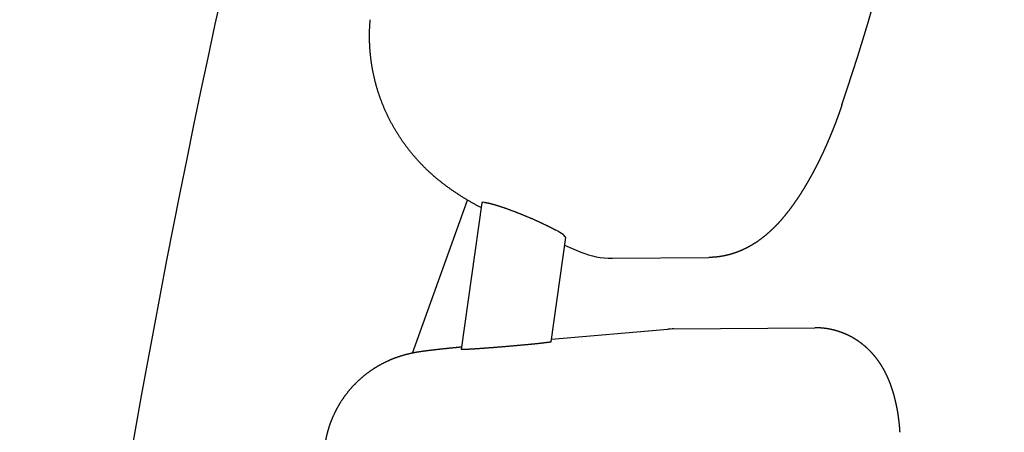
# Model space of a CAD drawing. Extents: x 17270 to 64146, y 4475 to 40036.
# Tile 27 of 53: x 34001 to 34271, y 7397 to 7510. Entities that reach past the tile are written whole.
import ezdxf

# ---------------------------------------------------------------- set-up
doc = ezdxf.new("R2010")
doc.units = 0
doc.layers.get('0').update_dxf_attribs({"linetype": 'CONTINUOUS'})

msp = doc.modelspace()

# ---------------------------------------------------------------- linework, layer by layer
at = {"color": 104, "linetype": 'Continuous'}
for p, q in [((34108.79, 7418.81), (34123.87, 7460.83)), ((34127.79, 7460.03), (34122.18, 7419.81)), ((34150.83, 7450.53), (34146.83, 7421.88)), ((34150.54, 7448.45), (34155.05, 7446.55)), ((34163.7, 7444.85), (34190.18, 7445.07)), ((34146.93, 7422.62), (34178.9, 7425.36)), ((34180.5, 7425.43), (34219.32, 7425.76))]:
    msp.add_line(p, q, dxfattribs=at)
for centre, radius, start, end in [((36926.65, 6886.35), 2938.9, 162.78268, 174.59205), ((34163.5, 7466.7), 21.84, 247.2494, 270.5261), ((34180.67, 7404.77), 20.67, 90.4697, 94.8925)]:
    msp.add_arc(centre, radius, start, end, dxfattribs=at)
for centre, major_axis, ratio, start_param, end_param in [((33541.46, 7732.2), (6.22, -749.95), 0.966771, 1.229649, 1.629756), ((34139.25, 7455.19), (11.45, -4.87), 0.106293, 2.819038, 3.170224), ((34139.3, 7455.28), (11.52, -4.78), 0.105297, 0.027412, 0.755838)]:
    msp.add_ellipse(centre, major_axis=major_axis, ratio=ratio, start_param=start_param, end_param=end_param, dxfattribs=at)
for points, knots in [([(34127.61, 7458.74), (34127.48, 7458.81), (34127.23, 7458.94), (34126.86, 7459.14), (34126.49, 7459.34), (34126.11, 7459.55), (34125.74, 7459.76), (34125.37, 7459.96), (34125, 7460.17), (34124.63, 7460.39), (34124.27, 7460.6), (34123.9, 7460.81), (34123.53, 7461.03), (34123.17, 7461.25), (34122.81, 7461.47), (34122.45, 7461.69), (34122.09, 7461.92), (34121.73, 7462.15), (34121.37, 7462.38), (34121.01, 7462.61), (34120.66, 7462.84), (34120.3, 7463.08), (34119.95, 7463.32), (34119.6, 7463.56), (34119.25, 7463.8), (34118.91, 7464.05), (34118.56, 7464.3), (34118.22, 7464.55), (34117.88, 7464.8), (34117.54, 7465.06), (34117.2, 7465.32), (34116.87, 7465.58), (34116.53, 7465.84), (34116.2, 7466.11), (34115.87, 7466.38), (34115.54, 7466.65), (34115.22, 7466.92), (34114.89, 7467.2), (34114.57, 7467.47), (34114.25, 7467.75), (34113.94, 7468.04), (34113.62, 7468.32), (34113.31, 7468.61), (34113, 7468.9), (34112.69, 7469.2), (34112.39, 7469.49), (34112.08, 7469.79), (34111.78, 7470.09), (34111.48, 7470.39), (34111.19, 7470.7), (34110.89, 7471.01), (34110.6, 7471.32), (34110.32, 7471.63), (34110.03, 7471.94), (34109.75, 7472.26), (34109.47, 7472.58), (34109.19, 7472.9), (34108.91, 7473.22), (34108.64, 7473.55), (34108.37, 7473.88), (34108.1, 7474.21), (34107.84, 7474.54), (34107.58, 7474.88), (34107.32, 7475.22), (34107.06, 7475.56), (34106.81, 7475.9), (34106.56, 7476.24), (34106.31, 7476.59), (34106.07, 7476.93), (34105.83, 7477.28), (34105.59, 7477.64), (34105.35, 7477.99), (34105.12, 7478.34), (34104.89, 7478.7), (34104.66, 7479.06), (34104.44, 7479.42), (34104.21, 7479.79), (34104, 7480.15), (34103.78, 7480.52), (34103.57, 7480.89), (34103.36, 7481.26), (34103.15, 7481.63), (34102.95, 7482), (34102.75, 7482.38), (34102.56, 7482.75), (34102.36, 7483.13), (34102.17, 7483.51), (34101.99, 7483.9), (34101.8, 7484.28), (34101.63, 7484.67), (34101.45, 7485.05), (34101.28, 7485.44), (34101.11, 7485.83), (34100.94, 7486.22), (34100.78, 7486.61), (34100.62, 7487.01), (34100.46, 7487.4), (34100.31, 7487.8), (34100.15, 7488.2), (34100.01, 7488.6), (34099.86, 7489), (34099.72, 7489.4), (34099.58, 7489.8), (34099.45, 7490.2), (34099.32, 7490.61), (34099.19, 7491.01), (34099.07, 7491.42), (34098.95, 7491.83), (34098.83, 7492.24), (34098.72, 7492.65), (34098.61, 7493.06), (34098.5, 7493.47), (34098.4, 7493.88), (34098.3, 7494.29), (34098.21, 7494.71), (34098.11, 7495.12), (34098.03, 7495.54), (34097.94, 7495.96), (34097.86, 7496.37), (34097.78, 7496.79), (34097.71, 7497.21), (34097.63, 7497.63), (34097.57, 7498.05), (34097.5, 7498.47), (34097.44, 7498.89), (34097.39, 7499.31), (34097.33, 7499.73), (34097.28, 7500.15), (34097.24, 7500.58), (34097.2, 7501), (34097.16, 7501.42), (34097.12, 7501.85), (34097.09, 7502.27), (34097.06, 7502.69), (34097.04, 7503.12), (34097.02, 7503.54), (34097, 7503.97), (34096.98, 7504.39), (34096.97, 7504.82), (34096.97, 7505.24), (34096.97, 7505.67), (34096.97, 7506.09), (34096.97, 7506.52), (34096.98, 7506.94), (34096.99, 7507.37), (34097, 7507.79), (34097.02, 7508.22), (34097.04, 7508.64), (34097.07, 7509.07), (34097.1, 7509.49), (34097.13, 7509.91), (34097.16, 7510.2), (34097.17, 7510.34)], [0, 0, 0, 0, 0.425044, 0.850087, 1.275128, 1.70017, 2.125214, 2.550258, 2.975303, 3.400347, 3.825389, 4.250431, 4.675472, 5.100513, 5.525555, 5.950596, 6.375638, 6.80068, 7.225723, 7.650765, 8.075807, 8.50085, 8.925895, 9.350941, 9.775983, 10.201024, 10.62607, 11.051124, 11.476186, 11.901252, 12.326317, 12.751379, 13.176441, 13.601506, 14.026575, 14.451649, 14.876726, 15.301806, 15.726888, 16.15197, 16.577053, 17.002137, 17.427224, 17.852313, 18.277405, 18.702499, 19.127595, 19.55269, 19.977784, 20.402875, 20.827964, 21.253052, 21.678142, 22.103235, 22.528331, 22.953428, 23.378526, 23.803624, 24.228723, 24.653821, 25.07892, 25.504025, 25.929136, 26.354256, 26.779385, 27.204523, 27.62967, 28.054823, 28.479982, 28.905144, 29.330306, 29.755467, 30.180627, 30.605785, 31.030941, 31.456097, 31.881255, 32.306417, 32.731584, 33.156756, 33.581931, 34.007108, 34.432286, 34.857464, 35.282642, 35.707818, 36.132993, 36.558166, 36.983338, 37.408511, 37.833688, 38.258869, 38.684055, 39.109245, 39.534437, 39.95963, 40.384819, 40.81, 41.235168, 41.660319, 42.08545, 42.510561, 42.935653, 43.360731, 43.7858, 44.210867, 44.635941, 45.061025, 45.486118, 45.911218, 46.336325, 46.761434, 47.186539, 47.61164, 48.036735, 48.461827, 48.886915, 49.312002, 49.737089, 50.162178, 50.587269, 51.012362, 51.437457, 51.862553, 52.287649, 52.712745, 53.137841, 53.562935, 53.988029, 54.413122, 54.838215, 55.263308, 55.6884, 56.113492, 56.538585, 56.963678, 57.388773, 57.813869, 58.238967, 58.664066, 59.089166, 59.514264, 59.93936, 60.364451, 60.789536, 61.214615, 61.639689, 62.064764, 62.489846, 62.914941, 63.340054, 63.76519, 63.76519, 63.76519, 63.76519]), ([(34226.78, 7486.95), (34226.76, 7486.9), (34226.73, 7486.8), (34226.68, 7486.64), (34226.62, 7486.49), (34226.57, 7486.33), (34226.52, 7486.18), (34226.47, 7486.02), (34226.41, 7485.87), (34226.36, 7485.71), (34226.31, 7485.56), (34226.25, 7485.4), (34226.2, 7485.25), (34226.14, 7485.09), (34226.09, 7484.94), (34226.03, 7484.78), (34225.98, 7484.63), (34225.92, 7484.47), (34225.87, 7484.32), (34225.81, 7484.16), (34225.76, 7484.01), (34225.7, 7483.86), (34225.65, 7483.7), (34225.59, 7483.55), (34225.53, 7483.39), (34225.48, 7483.24), (34225.42, 7483.09), (34225.36, 7482.93), (34225.3, 7482.78), (34225.25, 7482.63), (34225.19, 7482.47), (34225.13, 7482.32), (34225.07, 7482.16), (34225.01, 7482.01), (34224.96, 7481.86), (34224.9, 7481.7), (34224.84, 7481.55), (34224.78, 7481.4), (34224.72, 7481.25), (34224.66, 7481.09), (34224.6, 7480.94), (34224.54, 7480.79), (34224.48, 7480.63), (34224.42, 7480.48), (34224.36, 7480.33), (34224.3, 7480.18), (34224.24, 7480.03), (34224.18, 7479.87), (34224.12, 7479.72), (34224.05, 7479.57), (34223.99, 7479.42), (34223.93, 7479.26), (34223.87, 7479.11), (34223.81, 7478.96), (34223.74, 7478.81), (34223.68, 7478.66), (34223.62, 7478.51), (34223.56, 7478.35), (34223.49, 7478.2), (34223.43, 7478.05), (34223.36, 7477.9), (34223.3, 7477.75), (34223.24, 7477.6), (34223.17, 7477.45), (34223.11, 7477.3), (34223.04, 7477.15), (34222.98, 7477), (34222.91, 7476.85), (34222.85, 7476.69), (34222.78, 7476.54), (34222.72, 7476.39), (34222.65, 7476.24), (34222.58, 7476.09), (34222.52, 7475.94), (34222.45, 7475.79), (34222.38, 7475.64), (34222.32, 7475.49), (34222.25, 7475.34), (34222.18, 7475.2), (34222.12, 7475.05), (34222.05, 7474.9), (34221.98, 7474.75), (34221.91, 7474.6), (34221.84, 7474.45), (34221.77, 7474.3), (34221.71, 7474.15), (34221.64, 7474), (34221.57, 7473.85), (34221.5, 7473.7), (34221.43, 7473.56), (34221.36, 7473.41), (34221.29, 7473.26), (34221.22, 7473.11), (34221.15, 7472.96), (34221.08, 7472.82), (34221.01, 7472.67), (34220.93, 7472.52), (34220.86, 7472.37), (34220.79, 7472.22), (34220.72, 7472.08), (34220.65, 7471.93), (34220.58, 7471.78), (34220.5, 7471.63), (34220.43, 7471.49), (34220.36, 7471.34), (34220.28, 7471.19), (34220.21, 7471.05), (34220.14, 7470.9), (34220.06, 7470.75), (34219.99, 7470.61), (34219.91, 7470.46), (34219.84, 7470.32), (34219.77, 7470.17), (34219.69, 7470.02), (34219.62, 7469.88), (34219.54, 7469.73), (34219.46, 7469.59), (34219.39, 7469.44), (34219.31, 7469.3), (34219.24, 7469.15), (34219.16, 7469.01), (34219.08, 7468.86), (34219.01, 7468.72), (34218.93, 7468.57), (34218.85, 7468.43), (34218.77, 7468.28), (34218.7, 7468.14), (34218.62, 7467.99), (34218.54, 7467.85), (34218.46, 7467.7), (34218.38, 7467.56), (34218.3, 7467.42), (34218.22, 7467.27), (34218.14, 7467.13), (34218.06, 7466.99), (34217.98, 7466.84), (34217.9, 7466.7), (34217.82, 7466.56), (34217.74, 7466.42), (34217.66, 7466.27), (34217.58, 7466.13), (34217.5, 7465.99), (34217.41, 7465.85), (34217.33, 7465.7), (34217.25, 7465.56), (34217.17, 7465.42), (34217.08, 7465.28), (34217, 7465.14), (34216.92, 7465), (34216.83, 7464.86), (34216.75, 7464.71), (34216.67, 7464.57), (34216.58, 7464.43), (34216.5, 7464.29), (34216.41, 7464.15), (34216.33, 7464.01), (34216.24, 7463.87), (34216.15, 7463.73), (34216.07, 7463.59), (34215.98, 7463.45), (34215.9, 7463.31), (34215.81, 7463.18), (34215.72, 7463.04), (34215.63, 7462.9), (34215.55, 7462.76), (34215.46, 7462.62), (34215.37, 7462.48), (34215.28, 7462.34), (34215.19, 7462.21), (34215.1, 7462.07), (34215.01, 7461.93), (34214.92, 7461.79), (34214.83, 7461.66), (34214.74, 7461.52), (34214.65, 7461.38), (34214.56, 7461.25), (34214.47, 7461.11), (34214.38, 7460.98), (34214.28, 7460.84), (34214.19, 7460.7), (34214.1, 7460.57), (34214.01, 7460.43), (34213.91, 7460.3), (34213.82, 7460.16), (34213.72, 7460.03), (34213.63, 7459.9), (34213.54, 7459.76), (34213.44, 7459.63), (34213.34, 7459.5), (34213.25, 7459.36), (34213.15, 7459.23), (34213.06, 7459.1), (34212.96, 7458.96), (34212.86, 7458.83), (34212.76, 7458.7), (34212.67, 7458.57), (34212.57, 7458.44), (34212.47, 7458.31), (34212.37, 7458.18), (34212.27, 7458.04), (34212.17, 7457.91), (34212.07, 7457.78), (34211.97, 7457.65), (34211.87, 7457.53), (34211.77, 7457.4), (34211.67, 7457.27), (34211.57, 7457.14), (34211.46, 7457.01), (34211.36, 7456.88), (34211.26, 7456.76), (34211.15, 7456.63), (34211.05, 7456.5), (34210.94, 7456.38), (34210.84, 7456.25), (34210.73, 7456.12), (34210.63, 7456), (34210.52, 7455.87), (34210.42, 7455.75), (34210.31, 7455.62), (34210.2, 7455.5), (34210.09, 7455.38), (34209.99, 7455.25), (34209.88, 7455.13), (34209.77, 7455.01), (34209.66, 7454.89), (34209.55, 7454.76), (34209.44, 7454.64), (34209.33, 7454.52), (34209.22, 7454.4), (34209.1, 7454.28), (34208.99, 7454.16), (34208.88, 7454.04), (34208.76, 7453.92), (34208.65, 7453.81), (34208.54, 7453.69), (34208.42, 7453.57), (34208.31, 7453.45), (34208.19, 7453.34), (34208.07, 7453.22), (34207.96, 7453.11), (34207.84, 7452.99), (34207.72, 7452.88), (34207.61, 7452.76), (34207.49, 7452.65), (34207.37, 7452.54), (34207.25, 7452.43), (34207.13, 7452.31), (34207.01, 7452.2), (34206.89, 7452.09), (34206.76, 7451.98), (34206.64, 7451.87), (34206.52, 7451.76), (34206.39, 7451.66), (34206.27, 7451.55), (34206.15, 7451.44), (34206.02, 7451.34), (34205.9, 7451.23), (34205.77, 7451.12), (34205.64, 7451.02), (34205.52, 7450.92), (34205.39, 7450.81), (34205.26, 7450.71), (34205.13, 7450.61), (34205, 7450.51), (34204.87, 7450.41), (34204.74, 7450.31), (34204.61, 7450.21), (34204.48, 7450.11), (34204.35, 7450.01), (34204.22, 7449.92), (34204.08, 7449.82), (34203.95, 7449.72), (34203.82, 7449.63), (34203.68, 7449.54), (34203.55, 7449.44), (34203.41, 7449.35), (34203.27, 7449.26), (34203.14, 7449.17), (34203, 7449.08), (34202.86, 7448.99), (34202.73, 7448.9), (34202.59, 7448.81), (34202.45, 7448.73), (34202.31, 7448.64), (34202.17, 7448.56), (34202.03, 7448.47), (34201.88, 7448.39), (34201.74, 7448.31), (34201.6, 7448.23), (34201.46, 7448.14), (34201.31, 7448.07), (34201.17, 7447.99), (34201.03, 7447.91), (34200.88, 7447.83), (34200.74, 7447.76), (34200.59, 7447.68), (34200.44, 7447.61), (34200.3, 7447.53), (34200.15, 7447.46), (34200, 7447.39), (34199.85, 7447.32), (34199.7, 7447.25), (34199.55, 7447.18), (34199.41, 7447.11), (34199.26, 7447.05), (34199.1, 7446.98), (34198.95, 7446.92), (34198.8, 7446.85), (34198.65, 7446.79), (34198.5, 7446.73), (34198.35, 7446.67), (34198.19, 7446.61), (34198.04, 7446.55), (34197.89, 7446.5), (34197.73, 7446.44), (34197.58, 7446.38), (34197.42, 7446.33), (34197.27, 7446.28), (34197.11, 7446.23), (34196.95, 7446.17), (34196.8, 7446.13), (34196.64, 7446.08), (34196.48, 7446.03), (34196.33, 7445.98), (34196.17, 7445.94), (34196.01, 7445.89), (34195.85, 7445.85), (34195.69, 7445.81), (34195.54, 7445.77), (34195.38, 7445.73), (34195.22, 7445.69), (34195.06, 7445.65), (34194.9, 7445.62), (34194.74, 7445.58), (34194.58, 7445.55), (34194.42, 7445.51), (34194.25, 7445.48), (34194.09, 7445.45), (34193.93, 7445.42), (34193.77, 7445.39), (34193.61, 7445.37), (34193.45, 7445.34), (34193.28, 7445.32), (34193.12, 7445.29), (34192.96, 7445.27), (34192.8, 7445.25), (34192.63, 7445.23), (34192.47, 7445.21), (34192.31, 7445.19), (34192.14, 7445.18), (34191.98, 7445.16), (34191.82, 7445.15), (34191.65, 7445.13), (34191.49, 7445.12), (34191.33, 7445.11), (34191.16, 7445.1), (34191, 7445.09), (34190.83, 7445.09), (34190.67, 7445.08), (34190.51, 7445.08), (34190.34, 7445.07), (34190.23, 7445.07), (34190.18, 7445.07)], [0, 0, 0, 0, 0.164049, 0.328097, 0.492145, 0.656193, 0.820241, 0.984289, 1.148337, 1.312385, 1.476433, 1.640481, 1.804529, 1.968577, 2.132625, 2.296673, 2.460721, 2.624769, 2.788816, 2.952864, 3.116912, 3.28096, 3.445008, 3.609056, 3.773104, 3.937152, 4.1012, 4.265248, 4.429296, 4.593344, 4.757392, 4.92144, 5.085488, 5.249536, 5.413584, 5.577632, 5.74168, 5.905728, 6.069776, 6.233824, 6.397872, 6.56192, 6.725968, 6.890016, 7.054064, 7.218112, 7.38216, 7.546208, 7.710256, 7.874304, 8.038352, 8.2024, 8.366448, 8.530496, 8.694544, 8.858592, 9.022639, 9.186687, 9.350735, 9.514783, 9.678831, 9.842879, 10.006927, 10.170975, 10.335023, 10.499071, 10.663119, 10.827167, 10.991215, 11.155263, 11.319311, 11.483359, 11.647407, 11.811455, 11.975503, 12.139551, 12.303599, 12.467647, 12.631695, 12.795743, 12.959791, 13.123839, 13.287887, 13.451935, 13.615983, 13.780031, 13.944079, 14.108127, 14.272175, 14.436223, 14.600271, 14.764319, 14.928367, 15.092415, 15.256463, 15.420511, 15.584559, 15.748607, 15.912655, 16.076703, 16.240751, 16.404799, 16.568847, 16.732895, 16.896943, 17.060991, 17.225039, 17.389087, 17.553136, 17.717184, 17.881232, 18.04528, 18.209328, 18.373376, 18.537424, 18.701472, 18.86552, 19.029568, 19.193616, 19.357664, 19.521712, 19.68576, 19.849808, 20.013856, 20.177904, 20.341952, 20.506, 20.670049, 20.834097, 20.998145, 21.162193, 21.326241, 21.490289, 21.654337, 21.818385, 21.982433, 22.146481, 22.310529, 22.474578, 22.638626, 22.802674, 22.966722, 23.13077, 23.294818, 23.458866, 23.622914, 23.786963, 23.951011, 24.115059, 24.279107, 24.443155, 24.607203, 24.771252, 24.9353, 25.099348, 25.263396, 25.427444, 25.591492, 25.755541, 25.919589, 26.083637, 26.247685, 26.411734, 26.575782, 26.73983, 26.903878, 27.067926, 27.231975, 27.396023, 27.560071, 27.72412, 27.888168, 28.052216, 28.216264, 28.380313, 28.544361, 28.708409, 28.872458, 29.036506, 29.200554, 29.364603, 29.528651, 29.6927, 29.856748, 30.020796, 30.184845, 30.348893, 30.512942, 30.67699, 30.841039, 31.005087, 31.169136, 31.333184, 31.497233, 31.661281, 31.82533, 31.989378, 32.153427, 32.317476, 32.481524, 32.645573, 32.809622, 32.97367, 33.137719, 33.301768, 33.465816, 33.629865, 33.793914, 33.957963, 34.122012, 34.286061, 34.450109, 34.614158, 34.778207, 34.942256, 35.106305, 35.270354, 35.434404, 35.598453, 35.762502, 35.926552, 36.090601, 36.25465, 36.4187, 36.582749, 36.746799, 36.910849, 37.074898, 37.238948, 37.402998, 37.567048, 37.731098, 37.895147, 38.059197, 38.223247, 38.387298, 38.551348, 38.715398, 38.879448, 39.043499, 39.207549, 39.3716, 39.53565, 39.699701, 39.863752, 40.027803, 40.191853, 40.355904, 40.519956, 40.684007, 40.848059, 41.01211, 41.176161, 41.340213, 41.504264, 41.668315, 41.832366, 41.996417, 42.160469, 42.32452, 42.488572, 42.652623, 42.816675, 42.980727, 43.144779, 43.308832, 43.472884, 43.636936, 43.800989, 43.965042, 44.129094, 44.293147, 44.4572, 44.621254, 44.785307, 44.949361, 45.113415, 45.277468, 45.441522, 45.605576, 45.769631, 45.933685, 46.09774, 46.261795, 46.425851, 46.589908, 46.753963, 46.918018, 47.082073, 47.246126, 47.41018, 47.574234, 47.73829, 47.90235, 48.066413, 48.230482, 48.394554, 48.558631, 48.722711, 48.886793, 49.050877, 49.214962, 49.379049, 49.543137, 49.707225, 49.871314, 50.035404, 50.199493, 50.363583, 50.527673, 50.691763, 50.855852, 51.019942, 51.184032, 51.348121, 51.512212, 51.676303, 51.840395, 52.004489, 52.168584, 52.33268, 52.496777, 52.660874, 52.824973, 52.989073, 53.153174, 53.317277, 53.481381, 53.645488, 53.809597, 53.973708, 54.137821, 54.301936, 54.466051, 54.630166, 54.794281, 54.958394, 55.122506, 55.286615, 55.450722, 55.614825, 55.778925, 55.943022, 56.107115, 56.271204, 56.435289, 56.599371, 56.76345, 56.927526, 57.091599, 57.255669, 57.419738, 57.583805, 57.747871, 57.911938, 58.076007, 58.24008, 58.404157, 58.568242, 58.732334, 58.896436, 59.060548, 59.060548, 59.060548, 59.060548]), ([(34128.55, 7460.2), (34128.57, 7460.2), (34128.61, 7460.19), (34128.67, 7460.18), (34128.74, 7460.18), (34128.8, 7460.17), (34128.87, 7460.16), (34128.94, 7460.15), (34129.01, 7460.14), (34129.08, 7460.12), (34129.15, 7460.11), (34129.23, 7460.09), (34129.31, 7460.08), (34129.39, 7460.06), (34129.47, 7460.05), (34129.55, 7460.03), (34129.63, 7460.01), (34129.72, 7459.99), (34129.8, 7459.97), (34129.89, 7459.95), (34129.98, 7459.93), (34130.07, 7459.9), (34130.17, 7459.88), (34130.26, 7459.86), (34130.35, 7459.83), (34130.45, 7459.81), (34130.51, 7459.79), (34130.55, 7459.78)], [0, 0, 0, 0, 0.059422, 0.120893, 0.184392, 0.249895, 0.317378, 0.386814, 0.458178, 0.531442, 0.606576, 0.683551, 0.762339, 0.842908, 0.925228, 1.009269, 1.094999, 1.182387, 1.271403, 1.362016, 1.454195, 1.54791, 1.643131, 1.739829, 1.837974, 1.937538, 2.038495, 2.038495, 2.038495, 2.038495]), ([(34130.55, 7459.78), (34130.61, 7459.76), (34130.74, 7459.73), (34130.94, 7459.68), (34131.14, 7459.62), (34131.34, 7459.56), (34131.56, 7459.5), (34131.77, 7459.43), (34131.99, 7459.37), (34132.21, 7459.3), (34132.44, 7459.22), (34132.67, 7459.15), (34132.91, 7459.07), (34133.15, 7459), (34133.39, 7458.92), (34133.63, 7458.83), (34133.88, 7458.75), (34134.13, 7458.66), (34134.38, 7458.57), (34134.64, 7458.48), (34134.9, 7458.39), (34135.16, 7458.3), (34135.42, 7458.2), (34135.69, 7458.1), (34135.96, 7458), (34136.23, 7457.9), (34136.5, 7457.8), (34136.77, 7457.7), (34137.04, 7457.59), (34137.32, 7457.49), (34137.59, 7457.38), (34137.87, 7457.27), (34138.15, 7457.16), (34138.42, 7457.05), (34138.7, 7456.94), (34138.98, 7456.83), (34139.26, 7456.71), (34139.54, 7456.6), (34139.82, 7456.48), (34140.1, 7456.37), (34140.38, 7456.25), (34140.65, 7456.13), (34140.93, 7456.01), (34141.21, 7455.9), (34141.48, 7455.78), (34141.76, 7455.66), (34142.03, 7455.54), (34142.3, 7455.42), (34142.57, 7455.3), (34142.84, 7455.18), (34143.11, 7455.06), (34143.37, 7454.94), (34143.63, 7454.82), (34143.89, 7454.7), (34144.15, 7454.58), (34144.41, 7454.46), (34144.66, 7454.34), (34144.91, 7454.22), (34145.16, 7454.1), (34145.4, 7453.98), (34145.64, 7453.87), (34145.88, 7453.75), (34146.11, 7453.63), (34146.34, 7453.52), (34146.57, 7453.4), (34146.79, 7453.29), (34147.01, 7453.18), (34147.22, 7453.07), (34147.43, 7452.96), (34147.63, 7452.85), (34147.83, 7452.74), (34147.96, 7452.67), (34148.03, 7452.63)], [0, 0, 0, 0, 0.198195, 0.401986, 0.611217, 0.825736, 1.045386, 1.270008, 1.499445, 1.733538, 1.972127, 2.215052, 2.462155, 2.713276, 2.968257, 3.226941, 3.489172, 3.754796, 4.02366, 4.295612, 4.570499, 4.848168, 5.128469, 5.411248, 5.696353, 5.983632, 6.272933, 6.564103, 6.856991, 7.151446, 7.447316, 7.744449, 8.042695, 8.341903, 8.641924, 8.942606, 9.243801, 9.545359, 9.847132, 10.148971, 10.450728, 10.752256, 11.053408, 11.354036, 11.653988, 11.953114, 12.251258, 12.548267, 12.843983, 13.138248, 13.430904, 13.721789, 14.010743, 14.297603, 14.582205, 14.864385, 15.143979, 15.420821, 15.694744, 15.965583, 16.23317, 16.497339, 16.757922, 17.014794, 17.267883, 17.517038, 17.762042, 18.002636, 18.238555, 18.469548, 18.695411, 18.916018, 18.916018, 18.916018, 18.916018]), ([(34242.76, 7397.07), (34242.76, 7397.11), (34242.75, 7397.19), (34242.74, 7397.32), (34242.73, 7397.44), (34242.72, 7397.57), (34242.72, 7397.69), (34242.71, 7397.82), (34242.7, 7397.94), (34242.69, 7398.07), (34242.68, 7398.19), (34242.67, 7398.31), (34242.66, 7398.44), (34242.64, 7398.56), (34242.63, 7398.69), (34242.62, 7398.81), (34242.61, 7398.94), (34242.6, 7399.06), (34242.58, 7399.18), (34242.57, 7399.31), (34242.56, 7399.43), (34242.55, 7399.56), (34242.53, 7399.68), (34242.52, 7399.81), (34242.5, 7399.93), (34242.49, 7400.05), (34242.47, 7400.18), (34242.46, 7400.3), (34242.44, 7400.43), (34242.43, 7400.55), (34242.41, 7400.67), (34242.4, 7400.8), (34242.38, 7400.92), (34242.36, 7401.05), (34242.35, 7401.17), (34242.33, 7401.29), (34242.31, 7401.42), (34242.29, 7401.54), (34242.28, 7401.66), (34242.26, 7401.79), (34242.24, 7401.91), (34242.22, 7402.03), (34242.2, 7402.16), (34242.18, 7402.28), (34242.16, 7402.4), (34242.14, 7402.53), (34242.12, 7402.65), (34242.1, 7402.77), (34242.08, 7402.9), (34242.06, 7403.02), (34242.03, 7403.14), (34242.01, 7403.27), (34241.99, 7403.39), (34241.97, 7403.51), (34241.94, 7403.63), (34241.92, 7403.76), (34241.9, 7403.88), (34241.87, 7404), (34241.85, 7404.12), (34241.82, 7404.25), (34241.8, 7404.37), (34241.77, 7404.49), (34241.75, 7404.61), (34241.72, 7404.74), (34241.7, 7404.86), (34241.67, 7404.98), (34241.64, 7405.1), (34241.61, 7405.22), (34241.59, 7405.35), (34241.56, 7405.47), (34241.53, 7405.59), (34241.5, 7405.71), (34241.47, 7405.83), (34241.44, 7405.95), (34241.41, 7406.08), (34241.38, 7406.2), (34241.35, 7406.32), (34241.32, 7406.44), (34241.29, 7406.56), (34241.26, 7406.68), (34241.23, 7406.8), (34241.2, 7406.92), (34241.16, 7407.04), (34241.13, 7407.16), (34241.1, 7407.28), (34241.06, 7407.4), (34241.03, 7407.52), (34241, 7407.64), (34240.96, 7407.76), (34240.93, 7407.88), (34240.89, 7408), (34240.86, 7408.12), (34240.82, 7408.24), (34240.78, 7408.36), (34240.74, 7408.48), (34240.71, 7408.6), (34240.67, 7408.72), (34240.63, 7408.84), (34240.59, 7408.96), (34240.55, 7409.08), (34240.51, 7409.19), (34240.47, 7409.31), (34240.43, 7409.43), (34240.39, 7409.55), (34240.35, 7409.67), (34240.31, 7409.78), (34240.27, 7409.9), (34240.23, 7410.02), (34240.18, 7410.14), (34240.14, 7410.25), (34240.1, 7410.37), (34240.05, 7410.49), (34240.01, 7410.6), (34239.96, 7410.72), (34239.92, 7410.84), (34239.87, 7410.95), (34239.82, 7411.07), (34239.78, 7411.19), (34239.73, 7411.3), (34239.68, 7411.42), (34239.63, 7411.53), (34239.58, 7411.65), (34239.53, 7411.76), (34239.48, 7411.88), (34239.43, 7411.99), (34239.38, 7412.1), (34239.33, 7412.22), (34239.28, 7412.33), (34239.23, 7412.44), (34239.18, 7412.56), (34239.12, 7412.67), (34239.07, 7412.78), (34239.01, 7412.9), (34238.96, 7413.01), (34238.9, 7413.12), (34238.85, 7413.23), (34238.79, 7413.34), (34238.74, 7413.46), (34238.68, 7413.57), (34238.62, 7413.68), (34238.56, 7413.79), (34238.5, 7413.9), (34238.44, 7414.01), (34238.38, 7414.12), (34238.32, 7414.23), (34238.26, 7414.34), (34238.2, 7414.44), (34238.14, 7414.55), (34238.08, 7414.66), (34238.02, 7414.77), (34237.95, 7414.88), (34237.89, 7414.98), (34237.82, 7415.09), (34237.76, 7415.2), (34237.69, 7415.3), (34237.63, 7415.41), (34237.56, 7415.52), (34237.49, 7415.62), (34237.43, 7415.73), (34237.36, 7415.83), (34237.29, 7415.94), (34237.22, 7416.04), (34237.15, 7416.14), (34237.08, 7416.25), (34237.01, 7416.35), (34236.94, 7416.45), (34236.86, 7416.55), (34236.79, 7416.66), (34236.72, 7416.76), (34236.65, 7416.86), (34236.57, 7416.96), (34236.5, 7417.06), (34236.42, 7417.16), (34236.35, 7417.26), (34236.27, 7417.36), (34236.19, 7417.46), (34236.12, 7417.55), (34236.04, 7417.65), (34235.96, 7417.75), (34235.88, 7417.85), (34235.8, 7417.94), (34235.72, 7418.04), (34235.64, 7418.13), (34235.56, 7418.23), (34235.48, 7418.32), (34235.4, 7418.42), (34235.32, 7418.51), (34235.23, 7418.61), (34235.15, 7418.7), (34235.07, 7418.79), (34234.98, 7418.88), (34234.9, 7418.97), (34234.81, 7419.07), (34234.72, 7419.16), (34234.64, 7419.25), (34234.55, 7419.34), (34234.46, 7419.42), (34234.38, 7419.51), (34234.29, 7419.6), (34234.2, 7419.69), (34234.11, 7419.78), (34234.02, 7419.86), (34233.93, 7419.95), (34233.84, 7420.03), (34233.75, 7420.12), (34233.65, 7420.2), (34233.56, 7420.29), (34233.47, 7420.37), (34233.37, 7420.45), (34233.28, 7420.54), (34233.19, 7420.62), (34233.09, 7420.7), (34233, 7420.78), (34232.9, 7420.86), (34232.8, 7420.94), (34232.71, 7421.02), (34232.61, 7421.1), (34232.51, 7421.18), (34232.42, 7421.25), (34232.32, 7421.33), (34232.22, 7421.41), (34232.12, 7421.48), (34232.02, 7421.56), (34231.92, 7421.63), (34231.82, 7421.71), (34231.72, 7421.78), (34231.62, 7421.85), (34231.51, 7421.93), (34231.41, 7422), (34231.31, 7422.07), (34231.2, 7422.14), (34231.1, 7422.21), (34231, 7422.28), (34230.89, 7422.35), (34230.79, 7422.41), (34230.68, 7422.48), (34230.58, 7422.55), (34230.47, 7422.61), (34230.36, 7422.68), (34230.26, 7422.75), (34230.15, 7422.81), (34230.04, 7422.87), (34229.94, 7422.94), (34229.83, 7423), (34229.72, 7423.06), (34229.61, 7423.12), (34229.5, 7423.18), (34229.39, 7423.24), (34229.28, 7423.3), (34229.17, 7423.36), (34229.06, 7423.42), (34228.95, 7423.47), (34228.84, 7423.53), (34228.73, 7423.59), (34228.61, 7423.64), (34228.5, 7423.7), (34228.39, 7423.75), (34228.27, 7423.8), (34228.16, 7423.86), (34228.05, 7423.91), (34227.93, 7423.96), (34227.82, 7424.01), (34227.7, 7424.06), (34227.59, 7424.11), (34227.47, 7424.16), (34227.36, 7424.2), (34227.24, 7424.25), (34227.13, 7424.3), (34227.01, 7424.34), (34226.89, 7424.39), (34226.78, 7424.43), (34226.66, 7424.48), (34226.54, 7424.52), (34226.43, 7424.56), (34226.31, 7424.6), (34226.19, 7424.64), (34226.07, 7424.68), (34225.95, 7424.72), (34225.83, 7424.76), (34225.72, 7424.8), (34225.6, 7424.84), (34225.48, 7424.87), (34225.36, 7424.91), (34225.24, 7424.94), (34225.12, 7424.98), (34225, 7425.01), (34224.88, 7425.04), (34224.76, 7425.08), (34224.63, 7425.11), (34224.51, 7425.14), (34224.39, 7425.17), (34224.27, 7425.2), (34224.15, 7425.23), (34224.03, 7425.25), (34223.91, 7425.28), (34223.78, 7425.31), (34223.66, 7425.33), (34223.54, 7425.36), (34223.42, 7425.38), (34223.29, 7425.4), (34223.17, 7425.43), (34223.05, 7425.45), (34222.92, 7425.47), (34222.8, 7425.49), (34222.68, 7425.51), (34222.55, 7425.53), (34222.43, 7425.55), (34222.31, 7425.56), (34222.18, 7425.58), (34222.06, 7425.6), (34221.93, 7425.61), (34221.81, 7425.63), (34221.69, 7425.64), (34221.56, 7425.65), (34221.44, 7425.66), (34221.31, 7425.68), (34221.19, 7425.69), (34221.06, 7425.7), (34220.94, 7425.71), (34220.82, 7425.71), (34220.69, 7425.72), (34220.57, 7425.73), (34220.44, 7425.73), (34220.32, 7425.74), (34220.19, 7425.74), (34220.07, 7425.75), (34219.94, 7425.75), (34219.82, 7425.75), (34219.69, 7425.76), (34219.57, 7425.76), (34219.44, 7425.76), (34219.36, 7425.76), (34219.32, 7425.76)], [0, 0, 0, 0, 0.124904, 0.249808, 0.374711, 0.499614, 0.624518, 0.749421, 0.874325, 0.999228, 1.124132, 1.249035, 1.373939, 1.498842, 1.623746, 1.748649, 1.873553, 1.998456, 2.123359, 2.248263, 2.373166, 2.49807, 2.622973, 2.747877, 2.87278, 2.997684, 3.122587, 3.247491, 3.372394, 3.497298, 3.622201, 3.747105, 3.872008, 3.996912, 4.121815, 4.246719, 4.371622, 4.496526, 4.621429, 4.746333, 4.871236, 4.99614, 5.121043, 5.245947, 5.37085, 5.495754, 5.620657, 5.745561, 5.870464, 5.995368, 6.120271, 6.245175, 6.370078, 6.494982, 6.619885, 6.744789, 6.869692, 6.994596, 7.119499, 7.244403, 7.369307, 7.49421, 7.619114, 7.744017, 7.868921, 7.993824, 8.118728, 8.243632, 8.368535, 8.493439, 8.618342, 8.743246, 8.86815, 8.993053, 9.117957, 9.24286, 9.367764, 9.492668, 9.617571, 9.742475, 9.867379, 9.992282, 10.117186, 10.24209, 10.366993, 10.491897, 10.616801, 10.741705, 10.866608, 10.991512, 11.116416, 11.24132, 11.366223, 11.491127, 11.616031, 11.740935, 11.865839, 11.990743, 12.115646, 12.24055, 12.365454, 12.490358, 12.615262, 12.740166, 12.86507, 12.989974, 13.114878, 13.239782, 13.364686, 13.48959, 13.614494, 13.739398, 13.864302, 13.989207, 14.114111, 14.239015, 14.363919, 14.488823, 14.613728, 14.738632, 14.863536, 14.988441, 15.113345, 15.23825, 15.363154, 15.488059, 15.612963, 15.737867, 15.862772, 15.987677, 16.112582, 16.237488, 16.362394, 16.4873, 16.612207, 16.737113, 16.86202, 16.986926, 17.111833, 17.236739, 17.361646, 17.486553, 17.61146, 17.736367, 17.861274, 17.986181, 18.111088, 18.235996, 18.360903, 18.485811, 18.610719, 18.735627, 18.860535, 18.985443, 19.110352, 19.235262, 19.360171, 19.485081, 19.609991, 19.734901, 19.859812, 19.984723, 20.109634, 20.234545, 20.359456, 20.484366, 20.609276, 20.734186, 20.859095, 20.984004, 21.108912, 21.233821, 21.358729, 21.483638, 21.608547, 21.733457, 21.858366, 21.983276, 22.108186, 22.233096, 22.358006, 22.482917, 22.607827, 22.732738, 22.857648, 22.982559, 23.10747, 23.232381, 23.357292, 23.482204, 23.607115, 23.732027, 23.856939, 23.981851, 24.106763, 24.231675, 24.356588, 24.481501, 24.606413, 24.731326, 24.856239, 24.981152, 25.106065, 25.230979, 25.355892, 25.480806, 25.605719, 25.730633, 25.855548, 25.980462, 26.105377, 26.230292, 26.355208, 26.480123, 26.605038, 26.729953, 26.854868, 26.979782, 27.104696, 27.22961, 27.354523, 27.479437, 27.604352, 27.729268, 27.854186, 27.979105, 28.104027, 28.228952, 28.353879, 28.478808, 28.603739, 28.728673, 28.853608, 28.978544, 29.103482, 29.228422, 29.353362, 29.478303, 29.603246, 29.728188, 29.853132, 29.978076, 30.10302, 30.227964, 30.352908, 30.477851, 30.602793, 30.727734, 30.852673, 30.977611, 31.102547, 31.227481, 31.352412, 31.477341, 31.602268, 31.727191, 31.852113, 31.977032, 32.10195, 32.226868, 32.351784, 32.4767, 32.601617, 32.726534, 32.851452, 32.97637, 33.10129, 33.226209, 33.351129, 33.47605, 33.60097, 33.725891, 33.850811, 33.975732, 34.100652, 34.225573, 34.350493, 34.475413, 34.600333, 34.725253, 34.850174, 34.975094, 35.100014, 35.224935, 35.349855, 35.474776, 35.599696, 35.724617, 35.849538, 35.974459, 36.09938, 36.224301, 36.349222, 36.474143, 36.599064, 36.723986, 36.848907, 36.973828, 37.098749, 37.22367, 37.348592, 37.473513, 37.598433, 37.723354, 37.848275, 37.973196, 38.098117, 38.223039, 38.34796, 38.472882, 38.597804, 38.722727, 38.84765, 38.972574, 39.097497, 39.222421, 39.347344, 39.472266, 39.597188, 39.722108, 39.847027, 39.971945, 40.096861, 40.221776, 40.346691, 40.471606, 40.596524, 40.721443, 40.846366, 40.971293, 41.096226, 41.221163, 41.221163, 41.221163, 41.221163]), ([(34146.83, 7421.88), (34146.83, 7421.88), (34146.83, 7421.88), (34146.82, 7421.88), (34146.81, 7421.87), (34146.81, 7421.87), (34146.8, 7421.86), (34146.78, 7421.86), (34146.77, 7421.86), (34146.75, 7421.85), (34146.73, 7421.85), (34146.71, 7421.84), (34146.69, 7421.84), (34146.66, 7421.83), (34146.64, 7421.82), (34146.61, 7421.82), (34146.58, 7421.81), (34146.54, 7421.81), (34146.51, 7421.8), (34146.47, 7421.79), (34146.43, 7421.79), (34146.39, 7421.78), (34146.34, 7421.77), (34146.3, 7421.77), (34146.25, 7421.76), (34146.2, 7421.75), (34146.14, 7421.74), (34146.09, 7421.74), (34146.03, 7421.73), (34145.98, 7421.72), (34145.91, 7421.71), (34145.85, 7421.7), (34145.79, 7421.69), (34145.72, 7421.69), (34145.65, 7421.68), (34145.58, 7421.67), (34145.51, 7421.66), (34145.44, 7421.65), (34145.36, 7421.64), (34145.28, 7421.63), (34145.2, 7421.62), (34145.12, 7421.61), (34145.04, 7421.6), (34144.95, 7421.59), (34144.86, 7421.58), (34144.77, 7421.57), (34144.68, 7421.56), (34144.59, 7421.55), (34144.49, 7421.54), (34144.4, 7421.53), (34144.3, 7421.52), (34144.2, 7421.51), (34144.1, 7421.49), (34143.99, 7421.48), (34143.89, 7421.47), (34143.78, 7421.46), (34143.71, 7421.45), (34143.67, 7421.45)], [0, 0, 0, 0, 0.003873, 0.009151, 0.016235, 0.025286, 0.036378, 0.049549, 0.06482, 0.0822, 0.101697, 0.123314, 0.147049, 0.172903, 0.200873, 0.230956, 0.263147, 0.297443, 0.333838, 0.372327, 0.412903, 0.455561, 0.500293, 0.547093, 0.595954, 0.646868, 0.699826, 0.754822, 0.811846, 0.87089, 0.931946, 0.995003, 1.060052, 1.127085, 1.19609, 1.267059, 1.33998, 1.414843, 1.491637, 1.570351, 1.650975, 1.733496, 1.817902, 1.904183, 1.992325, 2.082317, 2.174152, 2.267827, 2.363334, 2.460658, 2.559778, 2.660671, 2.763314, 2.867684, 2.973761, 3.081529, 3.190979, 3.190979, 3.190979, 3.190979]), ([(34122.27, 7420.45), (34122.18, 7420.45), (34122.02, 7420.43), (34121.78, 7420.41), (34121.54, 7420.38), (34121.3, 7420.36), (34121.05, 7420.34), (34120.81, 7420.31), (34120.57, 7420.29), (34120.33, 7420.26), (34120.08, 7420.24), (34119.84, 7420.22), (34119.6, 7420.19), (34119.36, 7420.17), (34119.11, 7420.14), (34118.87, 7420.12), (34118.63, 7420.09), (34118.39, 7420.07), (34118.14, 7420.04), (34117.9, 7420.02), (34117.66, 7419.99), (34117.42, 7419.97), (34117.17, 7419.94), (34116.93, 7419.92), (34116.69, 7419.89), (34116.45, 7419.86), (34116.21, 7419.84), (34115.96, 7419.81), (34115.72, 7419.78), (34115.48, 7419.76), (34115.24, 7419.73), (34114.99, 7419.7), (34114.75, 7419.67), (34114.51, 7419.65), (34114.27, 7419.62), (34114.03, 7419.59), (34113.78, 7419.56), (34113.54, 7419.53), (34113.3, 7419.5), (34113.06, 7419.47), (34112.82, 7419.44), (34112.58, 7419.41), (34112.33, 7419.38), (34112.09, 7419.35), (34111.85, 7419.31), (34111.61, 7419.28), (34111.37, 7419.25), (34111.13, 7419.21), (34110.89, 7419.17), (34110.65, 7419.14), (34110.41, 7419.1), (34110.16, 7419.06), (34109.92, 7419.02), (34109.68, 7418.98), (34109.44, 7418.93), (34109.21, 7418.89), (34108.97, 7418.84), (34108.73, 7418.79), (34108.49, 7418.75), (34108.25, 7418.69), (34108.01, 7418.64), (34107.78, 7418.59), (34107.54, 7418.53), (34107.3, 7418.47), (34107.07, 7418.41), (34106.83, 7418.35), (34106.59, 7418.29), (34106.36, 7418.22), (34106.13, 7418.15), (34105.89, 7418.08), (34105.66, 7418.01), (34105.43, 7417.94), (34105.19, 7417.87), (34104.96, 7417.79), (34104.73, 7417.71), (34104.5, 7417.63), (34104.27, 7417.55), (34104.04, 7417.47), (34103.81, 7417.38), (34103.59, 7417.3), (34103.36, 7417.21), (34103.13, 7417.12), (34102.91, 7417.02), (34102.68, 7416.93), (34102.46, 7416.83), (34102.24, 7416.73), (34102.01, 7416.63), (34101.79, 7416.53), (34101.57, 7416.43), (34101.35, 7416.32), (34101.13, 7416.22), (34100.91, 7416.11), (34100.7, 7416), (34100.48, 7415.89), (34100.26, 7415.77), (34100.05, 7415.66), (34099.84, 7415.54), (34099.62, 7415.42), (34099.41, 7415.3), (34099.2, 7415.18), (34098.99, 7415.05), (34098.78, 7414.93), (34098.57, 7414.8), (34098.37, 7414.67), (34098.16, 7414.54), (34097.96, 7414.41), (34097.75, 7414.27), (34097.55, 7414.14), (34097.35, 7414), (34097.15, 7413.86), (34096.95, 7413.72), (34096.75, 7413.58), (34096.56, 7413.43), (34096.36, 7413.29), (34096.17, 7413.14), (34095.97, 7412.99), (34095.78, 7412.84), (34095.59, 7412.69), (34095.4, 7412.54), (34095.21, 7412.38), (34095.03, 7412.22), (34094.84, 7412.07), (34094.66, 7411.91), (34094.47, 7411.75), (34094.29, 7411.58), (34094.11, 7411.42), (34093.93, 7411.25), (34093.75, 7411.09), (34093.58, 7410.92), (34093.4, 7410.75), (34093.23, 7410.58), (34093.06, 7410.41), (34092.89, 7410.23), (34092.72, 7410.06), (34092.55, 7409.88), (34092.38, 7409.7), (34092.22, 7409.52), (34092.05, 7409.34), (34091.89, 7409.16), (34091.73, 7408.98), (34091.57, 7408.79), (34091.41, 7408.61), (34091.26, 7408.42), (34091.1, 7408.23), (34090.95, 7408.04), (34090.8, 7407.85), (34090.65, 7407.66), (34090.5, 7407.46), (34090.35, 7407.27), (34090.21, 7407.07), (34090.06, 7406.88), (34089.92, 7406.68), (34089.78, 7406.48), (34089.64, 7406.28), (34089.5, 7406.08), (34089.37, 7405.88), (34089.23, 7405.67), (34089.1, 7405.47), (34088.97, 7405.26), (34088.84, 7405.05), (34088.72, 7404.85), (34088.59, 7404.64), (34088.47, 7404.43), (34088.34, 7404.22), (34088.22, 7404), (34088.1, 7403.79), (34087.99, 7403.58), (34087.87, 7403.36), (34087.76, 7403.15), (34087.65, 7402.93), (34087.54, 7402.71), (34087.43, 7402.49), (34087.32, 7402.28), (34087.22, 7402.06), (34087.12, 7401.83), (34087.01, 7401.61), (34086.91, 7401.39), (34086.82, 7401.17), (34086.72, 7400.94), (34086.63, 7400.72), (34086.54, 7400.49), (34086.45, 7400.26), (34086.36, 7400.04), (34086.27, 7399.81), (34086.19, 7399.58), (34086.1, 7399.35), (34086.02, 7399.12), (34085.94, 7398.89), (34085.87, 7398.66), (34085.79, 7398.43), (34085.72, 7398.2), (34085.65, 7397.96), (34085.58, 7397.73), (34085.51, 7397.49), (34085.44, 7397.26), (34085.38, 7397.02), (34085.32, 7396.79), (34085.26, 7396.55), (34085.2, 7396.32), (34085.14, 7396.08), (34085.09, 7395.84), (34085.04, 7395.6), (34084.99, 7395.36), (34084.94, 7395.12), (34084.89, 7394.89), (34084.85, 7394.65), (34084.8, 7394.41), (34084.76, 7394.17), (34084.73, 7393.92), (34084.69, 7393.68), (34084.65, 7393.44), (34084.62, 7393.2), (34084.59, 7392.96), (34084.56, 7392.72), (34084.53, 7392.47), (34084.51, 7392.23), (34084.49, 7392.07), (34084.49, 7391.99)], [0, 0, 0, 0, 0.243645, 0.48729, 0.730935, 0.97458, 1.218225, 1.46187, 1.705515, 1.94916, 2.192805, 2.43645, 2.680095, 2.92374, 3.167385, 3.41103, 3.654675, 3.898319, 4.141964, 4.385609, 4.629254, 4.872899, 5.116544, 5.360189, 5.603834, 5.847479, 6.091124, 6.334769, 6.578414, 6.822059, 7.065704, 7.309349, 7.552994, 7.796639, 8.040284, 8.283929, 8.527574, 8.771219, 9.014864, 9.258509, 9.502154, 9.745799, 9.989444, 10.233089, 10.476734, 10.720379, 10.964024, 11.207669, 11.451315, 11.69496, 11.938605, 12.182251, 12.425897, 12.669543, 12.913189, 13.156836, 13.400483, 13.644131, 13.88778, 14.13143, 14.375083, 14.61874, 14.862401, 15.106068, 15.34974, 15.593417, 15.8371, 16.080786, 16.324474, 16.568166, 16.81186, 17.055557, 17.299258, 17.542964, 17.786676, 18.030393, 18.274116, 18.517844, 18.761577, 19.005314, 19.249056, 19.492801, 19.73655, 19.980303, 20.224059, 20.467818, 20.711579, 20.955343, 21.199109, 21.442876, 21.686645, 21.930414, 22.174185, 22.417956, 22.661728, 22.905501, 23.149274, 23.393048, 23.636824, 23.8806, 24.124378, 24.368158, 24.611939, 24.855721, 25.099504, 25.343289, 25.587074, 25.83086, 26.074647, 26.318434, 26.562222, 26.80601, 27.049798, 27.293587, 27.537375, 27.781164, 28.024952, 28.268741, 28.512529, 28.756318, 29.000107, 29.243895, 29.487684, 29.731473, 29.975262, 30.219051, 30.46284, 30.706629, 30.950418, 31.194207, 31.437997, 31.681787, 31.925577, 32.169367, 32.413158, 32.656948, 32.900739, 33.14453, 33.388321, 33.632112, 33.875903, 34.119694, 34.363485, 34.607276, 34.851067, 35.094859, 35.33865, 35.582442, 35.826233, 36.070025, 36.313817, 36.557609, 36.801401, 37.045192, 37.288984, 37.532775, 37.776566, 38.020357, 38.264148, 38.507938, 38.751729, 38.995519, 39.239309, 39.483099, 39.726888, 39.970677, 40.214466, 40.458254, 40.702042, 40.945829, 41.189616, 41.433402, 41.677187, 41.920972, 42.164757, 42.408542, 42.652327, 42.896112, 43.139898, 43.383685, 43.627472, 43.871261, 44.115051, 44.358842, 44.602635, 44.84643, 45.090227, 45.334026, 45.577827, 45.821629, 46.065433, 46.309236, 46.553038, 46.796838, 47.040636, 47.28443, 47.52822, 47.772005, 48.015784, 48.259557, 48.503321, 48.747078, 48.990825, 49.234565, 49.478301, 49.722036, 49.965773, 50.209514, 50.453263, 50.697024, 50.940798, 51.184588, 51.428399, 51.672233, 51.916093, 52.159982, 52.403901, 52.403901, 52.403901, 52.403901]), ([(34143.67, 7421.45), (34143.59, 7421.44), (34143.44, 7421.42), (34143.2, 7421.4), (34142.95, 7421.37), (34142.7, 7421.35), (34142.44, 7421.32), (34142.18, 7421.29), (34141.9, 7421.27), (34141.63, 7421.24), (34141.34, 7421.21), (34141.05, 7421.18), (34140.76, 7421.15), (34140.46, 7421.12), (34140.15, 7421.09), (34139.84, 7421.07), (34139.52, 7421.04), (34139.2, 7421.01), (34138.88, 7420.98), (34138.55, 7420.95), (34138.22, 7420.92), (34137.88, 7420.89), (34137.55, 7420.85), (34137.2, 7420.82), (34136.86, 7420.79), (34136.51, 7420.76), (34136.17, 7420.73), (34135.81, 7420.7), (34135.46, 7420.67), (34135.11, 7420.64), (34134.76, 7420.61), (34134.4, 7420.58), (34134.05, 7420.55), (34133.69, 7420.52), (34133.34, 7420.49), (34132.99, 7420.47), (34132.63, 7420.44), (34132.28, 7420.41), (34131.93, 7420.38), (34131.59, 7420.35), (34131.24, 7420.33), (34130.9, 7420.3), (34130.56, 7420.27), (34130.22, 7420.25), (34129.89, 7420.22), (34129.56, 7420.2), (34129.24, 7420.17), (34128.92, 7420.15), (34128.6, 7420.13), (34128.29, 7420.1), (34127.99, 7420.08), (34127.69, 7420.06), (34127.4, 7420.04), (34127.11, 7420.02), (34126.83, 7420), (34126.56, 7419.98), (34126.29, 7419.96), (34126.03, 7419.95), (34125.78, 7419.93), (34125.53, 7419.92), (34125.29, 7419.9), (34125.06, 7419.89), (34124.84, 7419.87), (34124.63, 7419.86), (34124.42, 7419.85), (34124.23, 7419.84), (34124.04, 7419.83), (34123.86, 7419.82), (34123.69, 7419.81), (34123.52, 7419.81), (34123.37, 7419.8), (34123.22, 7419.79), (34123.09, 7419.79), (34122.96, 7419.79), (34122.85, 7419.78), (34122.74, 7419.78), (34122.64, 7419.78), (34122.55, 7419.78), (34122.47, 7419.78), (34122.4, 7419.78), (34122.34, 7419.78), (34122.29, 7419.78), (34122.25, 7419.79), (34122.22, 7419.79), (34122.2, 7419.8), (34122.18, 7419.8), (34122.18, 7419.81), (34122.18, 7419.81)], [0, 0, 0, 0, 0.233104, 0.473335, 0.720544, 0.974575, 1.235265, 1.502447, 1.775944, 2.055575, 2.341152, 2.632479, 2.929356, 3.231576, 3.538923, 3.851179, 4.168116, 4.489501, 4.815094, 5.144651, 5.477919, 5.814639, 6.154546, 6.497366, 6.84282, 7.190624, 7.540487, 7.892114, 8.245206, 8.599457, 8.95456, 9.310201, 9.666066, 10.021836, 10.377189, 10.731802, 11.08535, 11.437505, 11.787939, 12.136327, 12.482346, 12.825677, 13.166002, 13.503008, 13.836385, 14.16583, 14.491042, 14.811726, 15.127593, 15.438362, 15.743755, 16.043504, 16.337347, 16.62503, 16.906309, 17.180951, 17.44873, 17.709433, 17.962855, 18.208801, 18.447085, 18.677532, 18.899976, 19.114261, 19.320238, 19.517772, 19.706732, 19.887001, 20.05847, 20.221037, 20.374613, 20.519115, 20.654471, 20.780616, 20.897492, 21.005051, 21.103252, 21.192061, 21.271455, 21.341418, 21.401946, 21.453049, 21.494756, 21.527134, 21.550332, 21.564784, 21.572516, 21.572516, 21.572516, 21.572516])]:
    msp.add_open_spline(points, degree=3, knots=knots, dxfattribs=at)

doc.saveas('drawing.dxf')
